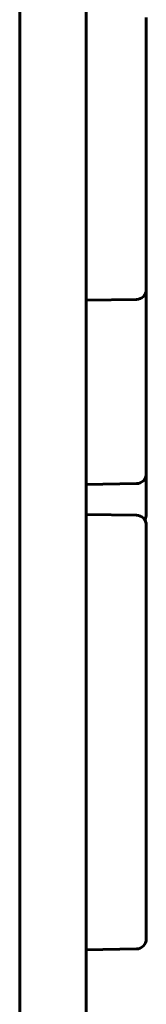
# Model space of a CAD drawing. Header units: millimetres. Extents: x 0 to 594, y 0 to 420.
# Tile 14 of 23: x 353.58 to 355.48, y 240.11 to 254.89. Entities that reach past the tile are written whole.
import ezdxf

# ---------------------------------------------------------------- set-up
doc = ezdxf.new("R2010")
doc.units = ezdxf.units.MM
doc.linetypes.add('K5LT_BASIC', pattern=[0])
doc.layers.add('Системный слой', color=7, linetype='Continuous')

# ---------------------------------------------------------------- blocks, each defined once
blk = doc.blocks.new('U0')
at = {"layer": 'Системный слой', "color": 150, "linetype": 'K5LT_BASIC', "lineweight": 60, "true_color": 0x0080ff}
for p, q in [((355.476, 254.858), (355.476, 254.848)), ((355.476, 254.832), (355.476, 251.194))]:
    blk.add_line(p, q, dxfattribs=at)
blk = doc.blocks.new('U1')
at = {"layer": 'Системный слой', "color": 150, "linetype": 'K5LT_BASIC', "lineweight": 60, "true_color": 0x0080ff}
for p, q in [((355.476, 246.955), (355.476, 245.469)), ((355.476, 245.452), (355.476, 245.441))]:
    blk.add_line(p, q, dxfattribs=at)
blk = doc.blocks.new('U2')
at = {"layer": 'Системный слой', "color": 150, "linetype": 'K5LT_BASIC', "lineweight": 60, "true_color": 0x0080ff}
blk.add_line((354.576, 282.486), (354.576, 236.251), dxfattribs=at)

msp = doc.modelspace()

# ---------------------------------------------------------------- linework, layer by layer
at = {"layer": 'Системный слой', "color": 150, "linetype": 'K5LT_BASIC', "lineweight": 60, "true_color": 0x0080ff}
for p, q in [((353.5761, 308.3498), (353.5761, 148.0498)), ((355.4761, 254.8291), (355.4761, 254.9291)), ((355.4761, 251.1943), (355.4761, 250.8444)), ((355.4761, 248.9257), (355.4761, 250.8444)), ((354.5761, 250.6813), (355.3287, 250.6944)), ((355.4761, 248.855), (355.4761, 248.9257)), ((355.4761, 248.1084), (355.4761, 248.855)), ((355.4761, 248.1084), (355.4761, 247.5719)), ((355.4761, 248.0791), (355.4761, 248.1084)), ((355.3287, 247.9291), (354.5761, 247.916)), ((355.4761, 247.5719), (355.4761, 247.4694)), ((354.5761, 247.4684), (355.3287, 247.4553)), ((355.4761, 247.3053), (355.4761, 246.9554)), ((355.4761, 245.3706), (355.4761, 245.4706)), ((355.4761, 241.4291), (355.4761, 245.3706)), ((355.4761, 241.3291), (355.4761, 241.4291)), ((355.4761, 241.3291), (355.4761, 241.0944)), ((354.5761, 240.9313), (355.3287, 240.9444))]:
    msp.add_line(p, q, dxfattribs=at)
for centre, start, end in [((355.3261, 250.8444), 271, 0), ((355.3261, 248.0791), 271, 0), ((355.3261, 247.3053), 0, 89), ((355.3261, 247.4694), 326.84513, 0), ((355.3261, 247.3053), 0, 33.15471), ((355.3261, 241.3291), 350.20011, 0), ((355.3261, 241.0944), 271, 0)]:
    msp.add_arc(centre, 0.15, start, end, dxfattribs=at)

# ---------------------------------------------------------------- block references
at = {"layer": 'Системный слой'}
for name in ['U2', 'U0', 'U1']:
    msp.add_blockref(name, (0, 0), dxfattribs=at)

doc.saveas('drawing.dxf')
